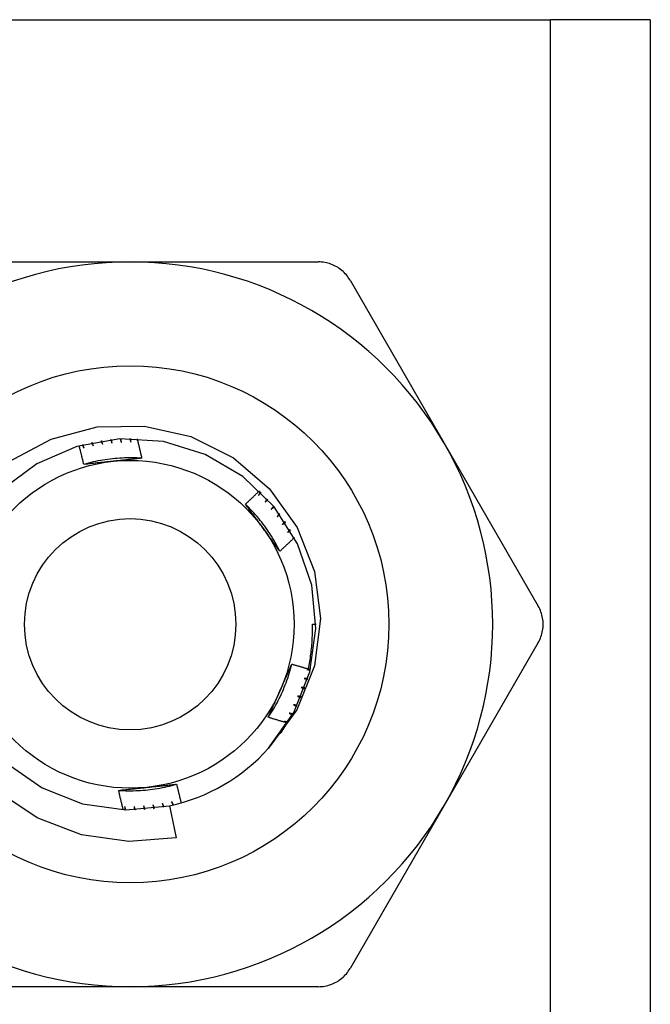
# Model space of a CAD drawing. Header units: inches. Extents: x 2.8 to 76.4, y 4.6 to 40.7.
# Tile 32 of 69: x 5.143 to 5.484, y 29.061 to 29.593. Entities that reach past the tile are written whole.
import ezdxf

# ---------------------------------------------------------------- set-up
doc = ezdxf.new("R2010")
doc.units = ezdxf.units.IN
doc.header["$MEASUREMENT"] = 0
doc.layers.add('Visible Edges(ANSI)', color=7, linetype='Continuous', lineweight=25)
doc.layers.add('Visible Tangent Edges(ANSI)', color=7, linetype='Continuous', lineweight=25)

msp = doc.modelspace()

# ---------------------------------------------------------------- linework, layer by layer
at = {"layer": 'Visible Edges(ANSI)'}
for p, q in [((4.97596, 29.5928), (5.43026, 29.5928)), ((5.48411, 29.5928), (5.43026, 29.5928)), ((5.48411, 29.5928), (5.48411, 16.14398)), ((5.10139, 29.46189), (5.20311, 29.46189)), ((5.20311, 29.46189), (5.30483, 29.46189)), ((5.32187, 29.45205), (5.37273, 29.36396)), ((5.37273, 29.36396), (5.42359, 29.27587)), ((5.30153, 29.26603), (5.3035, 29.26603)), ((5.42359, 29.25618), (5.37273, 29.16809)), ((5.22429, 29.16789), (5.22803, 29.15057)), ((5.37273, 29.16809), (5.32187, 29.08)), ((5.20311, 29.07016), (5.10139, 29.07016)), ((5.30483, 29.07016), (5.20311, 29.07016))]:
    msp.add_line(p, q, dxfattribs=at)
at = {"layer": 'Visible Edges(ANSI)', "flags": 128}
for points in [[(5.32187, 29.45205), (5.32143, 29.45278), (5.32095, 29.45349), (5.32044, 29.45419), (5.3199, 29.45486), (5.31933, 29.45551), (5.31873, 29.45613), (5.3181, 29.45673), (5.31745, 29.4573), (5.31678, 29.45784), (5.31609, 29.45834), (5.31539, 29.45882), (5.31467, 29.45925), (5.31393, 29.45966), (5.31317, 29.46003), (5.31238, 29.46038), (5.31158, 29.46069), (5.31076, 29.46097), (5.30993, 29.46121), (5.30909, 29.46142), (5.30825, 29.46159), (5.30739, 29.46172), (5.30654, 29.46182), (5.30568, 29.46187), (5.30483, 29.46189)], [(5.13774, 29.354), (5.16038, 29.36615), (5.18524, 29.37266), (5.21089, 29.37312), (5.23595, 29.36746), (5.25891, 29.35598), (5.27842, 29.33933), (5.29333, 29.31842), (5.30266, 29.29454), (5.30584, 29.26909), (5.3026, 29.24363), (5.29311, 29.21977), (5.27792, 29.19908)], [(5.27792, 29.19908), (5.29148, 29.2184), (5.30016, 29.24035), (5.30347, 29.26371), (5.30124, 29.28721), (5.29358, 29.30953), (5.28093, 29.32945), (5.26397, 29.34586), (5.24365, 29.35787), (5.22109, 29.36479), (5.19754, 29.36626), (5.17429, 29.36219), (5.15264, 29.35281), (5.13377, 29.33863)], [(5.18315, 29.36241), (5.18313, 29.36249), (5.18312, 29.36257), (5.1831, 29.36265), (5.18308, 29.36273), (5.18306, 29.36281), (5.18304, 29.36289), (5.18302, 29.36297), (5.183, 29.36305), (5.18298, 29.36313), (5.18296, 29.36321), (5.18294, 29.36329), (5.18293, 29.36337), (5.18291, 29.36345), (5.18289, 29.36353), (5.18287, 29.3636), (5.18285, 29.36368), (5.18283, 29.36376), (5.18281, 29.36384), (5.18279, 29.36392), (5.18278, 29.364), (5.18276, 29.36408), (5.18274, 29.36416), (5.18272, 29.36424), (5.1827, 29.36432)], [(5.18732, 29.36517), (5.18735, 29.36509), (5.18739, 29.36501), (5.18742, 29.36494), (5.18746, 29.36486), (5.1875, 29.36478), (5.18753, 29.36471), (5.18757, 29.36463), (5.18761, 29.36455), (5.18764, 29.36447), (5.18768, 29.3644), (5.18771, 29.36432), (5.18775, 29.36424), (5.18779, 29.36417), (5.18782, 29.36409), (5.18786, 29.36401), (5.1879, 29.36393), (5.18793, 29.36386), (5.18797, 29.36378), (5.188, 29.3637), (5.18804, 29.36362), (5.18808, 29.36355), (5.18811, 29.36347), (5.18815, 29.36339), (5.18818, 29.36331)], [(5.18818, 29.36331), (5.18817, 29.36339), (5.18815, 29.36348), (5.18814, 29.36356), (5.18812, 29.36364), (5.18811, 29.36372), (5.18809, 29.3638), (5.18808, 29.36388), (5.18806, 29.36396), (5.18805, 29.36404), (5.18803, 29.36412), (5.18802, 29.3642), (5.18801, 29.36428), (5.18799, 29.36436), (5.18798, 29.36444), (5.18796, 29.36452), (5.18795, 29.3646), (5.18793, 29.36469), (5.18792, 29.36477), (5.1879, 29.36485), (5.18789, 29.36493), (5.18787, 29.36501), (5.18786, 29.36509), (5.18784, 29.36517), (5.18783, 29.36525)], [(5.19248, 29.36586), (5.19252, 29.36578), (5.19255, 29.3657), (5.19258, 29.36562), (5.19261, 29.36554), (5.19264, 29.36546), (5.19268, 29.36538), (5.19271, 29.3653), (5.19274, 29.36522), (5.19277, 29.36514), (5.19281, 29.36507), (5.19284, 29.36499), (5.19287, 29.36491), (5.1929, 29.36483), (5.19293, 29.36475), (5.19297, 29.36467), (5.193, 29.36459), (5.19303, 29.36451), (5.19306, 29.36443), (5.19309, 29.36435), (5.19313, 29.36427), (5.19316, 29.3642), (5.19319, 29.36412), (5.19322, 29.36404), (5.19325, 29.36396)], [(5.19325, 29.36396), (5.19324, 29.36404), (5.19323, 29.36412), (5.19322, 29.3642), (5.19321, 29.36428), (5.1932, 29.36436), (5.19319, 29.36445), (5.19318, 29.36453), (5.19317, 29.36461), (5.19316, 29.36469), (5.19315, 29.36477), (5.19314, 29.36485), (5.19313, 29.36493), (5.19312, 29.36501), (5.1931, 29.3651), (5.19309, 29.36518), (5.19308, 29.36526), (5.19307, 29.36534), (5.19306, 29.36542), (5.19305, 29.3655), (5.19304, 29.36558), (5.19303, 29.36566), (5.19302, 29.36575), (5.19301, 29.36583), (5.193, 29.36591)], [(5.19768, 29.36627), (5.19771, 29.36619), (5.19774, 29.36611), (5.19776, 29.36603), (5.19779, 29.36595), (5.19782, 29.36587), (5.19785, 29.36579), (5.19788, 29.36571), (5.1979, 29.36563), (5.19793, 29.36555), (5.19796, 29.36547), (5.19799, 29.36539), (5.19802, 29.36531), (5.19804, 29.36522), (5.19807, 29.36514), (5.1981, 29.36506), (5.19813, 29.36498), (5.19815, 29.3649), (5.19818, 29.36482), (5.19821, 29.36474), (5.19824, 29.36466), (5.19827, 29.36458), (5.19829, 29.3645), (5.19832, 29.36442), (5.19835, 29.36434)], [(5.19835, 29.36434), (5.19834, 29.36442), (5.19834, 29.3645), (5.19833, 29.36458), (5.19832, 29.36466), (5.19832, 29.36475), (5.19831, 29.36483), (5.1983, 29.36491), (5.1983, 29.36499), (5.19829, 29.36507), (5.19829, 29.36515), (5.19828, 29.36524), (5.19827, 29.36532), (5.19827, 29.3654), (5.19826, 29.36548), (5.19825, 29.36556), (5.19825, 29.36564), (5.19824, 29.36573), (5.19824, 29.36581), (5.19823, 29.36589), (5.19822, 29.36597), (5.19822, 29.36605), (5.19821, 29.36614), (5.1982, 29.36622), (5.1982, 29.3663)], [(5.20289, 29.36642), (5.20291, 29.36634), (5.20294, 29.36625), (5.20296, 29.36617), (5.20298, 29.36609), (5.20301, 29.36601), (5.20303, 29.36593), (5.20306, 29.36585), (5.20308, 29.36576), (5.2031, 29.36568), (5.20313, 29.3656), (5.20315, 29.36552), (5.20318, 29.36544), (5.2032, 29.36535), (5.20322, 29.36527), (5.20325, 29.36519), (5.20327, 29.36511), (5.20329, 29.36503), (5.20332, 29.36494), (5.20334, 29.36486), (5.20336, 29.36478), (5.20339, 29.3647), (5.20341, 29.36462), (5.20344, 29.36453), (5.20346, 29.36445)], [(5.20346, 29.36445), (5.20346, 29.36453), (5.20345, 29.36462), (5.20345, 29.3647), (5.20345, 29.36478), (5.20345, 29.36486), (5.20345, 29.36494), (5.20344, 29.36503), (5.20344, 29.36511), (5.20344, 29.36519), (5.20344, 29.36527), (5.20344, 29.36535), (5.20343, 29.36543), (5.20343, 29.36552), (5.20343, 29.3656), (5.20343, 29.36568), (5.20343, 29.36576), (5.20342, 29.36584), (5.20342, 29.36593), (5.20342, 29.36601), (5.20342, 29.36609), (5.20342, 29.36617), (5.20341, 29.36625), (5.20341, 29.36634), (5.20341, 29.36642)], [(5.20683, 29.36635), (5.20694, 29.36591), (5.20705, 29.36547), (5.20716, 29.36503), (5.20727, 29.36459), (5.20738, 29.36415), (5.20748, 29.36371), (5.20759, 29.36327), (5.2077, 29.36284), (5.20781, 29.3624), (5.20791, 29.36196), (5.20802, 29.36151), (5.20812, 29.36107), (5.20823, 29.36063), (5.20833, 29.36019), (5.20843, 29.35975), (5.20854, 29.35931), (5.20864, 29.35887), (5.20874, 29.35843), (5.20884, 29.35799), (5.20894, 29.35755), (5.20904, 29.35711), (5.20914, 29.35666), (5.20924, 29.35622), (5.20934, 29.35578)], [(5.17803, 29.35243), (5.17793, 29.35285), (5.17783, 29.35328), (5.17773, 29.3537), (5.17763, 29.35412), (5.17754, 29.35455), (5.17744, 29.35497), (5.17734, 29.35539), (5.17724, 29.35582), (5.17713, 29.35624), (5.17703, 29.35666), (5.17693, 29.35709), (5.17683, 29.35751), (5.17673, 29.35793), (5.17662, 29.35835), (5.17652, 29.35877), (5.17641, 29.3592), (5.17631, 29.35962), (5.1762, 29.36004), (5.1761, 29.36046), (5.17599, 29.36088), (5.17588, 29.3613), (5.17578, 29.36172), (5.17567, 29.36215), (5.17556, 29.36257)], [(5.17712, 29.363), (5.17717, 29.36292), (5.17721, 29.36285), (5.17726, 29.36278), (5.1773, 29.36271), (5.17734, 29.36263), (5.17739, 29.36256), (5.17743, 29.36249), (5.17748, 29.36241), (5.17752, 29.36234), (5.17756, 29.36227), (5.17761, 29.36219), (5.17765, 29.36212), (5.1777, 29.36205), (5.17774, 29.36197), (5.17778, 29.3619), (5.17783, 29.36183), (5.17787, 29.36176), (5.17792, 29.36168), (5.17796, 29.36161), (5.178, 29.36154), (5.17805, 29.36146), (5.17809, 29.36139), (5.17813, 29.36132), (5.17818, 29.36124)], [(5.17818, 29.36124), (5.17815, 29.36132), (5.17813, 29.3614), (5.17811, 29.36148), (5.17809, 29.36156), (5.17806, 29.36164), (5.17804, 29.36171), (5.17802, 29.36179), (5.17799, 29.36187), (5.17797, 29.36195), (5.17795, 29.36203), (5.17792, 29.36211), (5.1779, 29.36219), (5.17788, 29.36227), (5.17785, 29.36234), (5.17783, 29.36242), (5.17781, 29.3625), (5.17779, 29.36258), (5.17776, 29.36266), (5.17774, 29.36274), (5.17772, 29.36282), (5.17769, 29.3629), (5.17767, 29.36297), (5.17765, 29.36305), (5.17763, 29.36313)], [(5.18219, 29.36422), (5.18223, 29.36414), (5.18227, 29.36407), (5.18231, 29.36399), (5.18235, 29.36392), (5.18239, 29.36384), (5.18243, 29.36376), (5.18247, 29.36369), (5.18251, 29.36361), (5.18255, 29.36354), (5.18259, 29.36346), (5.18263, 29.36339), (5.18267, 29.36331), (5.18271, 29.36324), (5.18275, 29.36316), (5.18279, 29.36309), (5.18283, 29.36301), (5.18287, 29.36294), (5.18291, 29.36286), (5.18295, 29.36279), (5.18299, 29.36271), (5.18303, 29.36263), (5.18307, 29.36256), (5.18311, 29.36248), (5.18315, 29.36241)], [(5.20934, 29.35577), (5.20803, 29.35585), (5.20671, 29.35592), (5.20539, 29.35596), (5.20407, 29.35598), (5.20275, 29.35598), (5.20143, 29.35597), (5.20011, 29.35593), (5.1988, 29.35588), (5.19748, 29.35581), (5.19616, 29.35571), (5.19485, 29.3556), (5.19354, 29.35547), (5.19222, 29.35532), (5.19092, 29.35516), (5.18961, 29.35497), (5.18831, 29.35476), (5.18701, 29.35454), (5.18571, 29.35429), (5.18442, 29.35403), (5.18313, 29.35375), (5.18185, 29.35345), (5.18057, 29.35313), (5.17929, 29.35279), (5.17803, 29.35243)], [(5.19385, 29.35412), (5.19318, 29.35405), (5.19252, 29.35398), (5.19185, 29.35391), (5.19119, 29.35384), (5.19053, 29.35377), (5.18987, 29.3537), (5.18921, 29.35363), (5.18854, 29.35356), (5.18788, 29.35349), (5.18722, 29.35342), (5.18657, 29.35335), (5.18591, 29.35328), (5.18525, 29.35321), (5.18459, 29.35314), (5.18393, 29.35307), (5.18327, 29.353), (5.18262, 29.35293), (5.18196, 29.35286), (5.1813, 29.35279), (5.18065, 29.35272), (5.17999, 29.35265), (5.17934, 29.35257), (5.17868, 29.3525), (5.17803, 29.35243)], [(5.20934, 29.35578), (5.2087, 29.35571), (5.20806, 29.35564), (5.20742, 29.35557), (5.20678, 29.3555), (5.20613, 29.35543), (5.20549, 29.35536), (5.20485, 29.35529), (5.2042, 29.35522), (5.20356, 29.35515), (5.20292, 29.35508), (5.20227, 29.35501), (5.20163, 29.35494), (5.20098, 29.35488), (5.20034, 29.35481), (5.19969, 29.35474), (5.19904, 29.35467), (5.1984, 29.3546), (5.19775, 29.35453), (5.1971, 29.35446), (5.19645, 29.3544), (5.1958, 29.35433), (5.19515, 29.35426), (5.1945, 29.35419), (5.19385, 29.35412)], [(5.2654, 29.33095), (5.26571, 29.33124), (5.26603, 29.33154), (5.26635, 29.33184), (5.26667, 29.33213), (5.26698, 29.33243), (5.2673, 29.33273), (5.26762, 29.33303), (5.26793, 29.33333), (5.26825, 29.33362), (5.26856, 29.33392), (5.26888, 29.33422), (5.26919, 29.33452), (5.26951, 29.33482), (5.26982, 29.33512), (5.27014, 29.33543), (5.27045, 29.33573), (5.27076, 29.33603), (5.27107, 29.33633), (5.27139, 29.33663), (5.2717, 29.33694), (5.27201, 29.33724), (5.27232, 29.33754), (5.27263, 29.33785), (5.27294, 29.33815)], [(5.27348, 29.33763), (5.27344, 29.33755), (5.2734, 29.33748), (5.27336, 29.3374), (5.27332, 29.33733), (5.27328, 29.33725), (5.27324, 29.33718), (5.27319, 29.3371), (5.27315, 29.33703), (5.27311, 29.33695), (5.27307, 29.33688), (5.27303, 29.3368), (5.27299, 29.33673), (5.27295, 29.33665), (5.27291, 29.33658), (5.27287, 29.3365), (5.27283, 29.33643), (5.27279, 29.33635), (5.27275, 29.33628), (5.27271, 29.3362), (5.27267, 29.33613), (5.27262, 29.33605), (5.27258, 29.33598), (5.27254, 29.3359), (5.2725, 29.33583)], [(5.2725, 29.33583), (5.27256, 29.33589), (5.27261, 29.33595), (5.27267, 29.33601), (5.27273, 29.33607), (5.27278, 29.33613), (5.27284, 29.33619), (5.27289, 29.33625), (5.27295, 29.3363), (5.27301, 29.33636), (5.27306, 29.33642), (5.27312, 29.33648), (5.27317, 29.33654), (5.27323, 29.3366), (5.27329, 29.33666), (5.27334, 29.33672), (5.2734, 29.33678), (5.27346, 29.33684), (5.27351, 29.3369), (5.27357, 29.33696), (5.27362, 29.33702), (5.27368, 29.33708), (5.27374, 29.33714), (5.27379, 29.3372), (5.27385, 29.33726)], [(5.2771, 29.33388), (5.27706, 29.3338), (5.27701, 29.33373), (5.27697, 29.33366), (5.27692, 29.33359), (5.27688, 29.33351), (5.27683, 29.33344), (5.27679, 29.33337), (5.27674, 29.33329), (5.2767, 29.33322), (5.27666, 29.33315), (5.27661, 29.33308), (5.27657, 29.333), (5.27652, 29.33293), (5.27648, 29.33286), (5.27643, 29.33278), (5.27639, 29.33271), (5.27634, 29.33264), (5.2763, 29.33257), (5.27625, 29.33249), (5.27621, 29.33242), (5.27617, 29.33235), (5.27612, 29.33228), (5.27608, 29.3322), (5.27603, 29.33213)], [(5.27603, 29.33213), (5.27609, 29.33219), (5.27615, 29.33224), (5.27621, 29.3323), (5.27627, 29.33236), (5.27633, 29.33241), (5.27639, 29.33247), (5.27644, 29.33253), (5.2765, 29.33259), (5.27656, 29.33264), (5.27662, 29.3327), (5.27668, 29.33276), (5.27674, 29.33281), (5.2768, 29.33287), (5.27686, 29.33293), (5.27692, 29.33298), (5.27698, 29.33304), (5.27704, 29.3331), (5.2771, 29.33315), (5.27715, 29.33321), (5.27721, 29.33327), (5.27727, 29.33332), (5.27733, 29.33338), (5.27739, 29.33344), (5.27745, 29.33349)], [(5.28395, 29.3055), (5.28336, 29.30668), (5.28275, 29.30785), (5.28213, 29.30901), (5.28149, 29.31017), (5.28084, 29.31131), (5.28016, 29.31245), (5.27947, 29.31357), (5.27877, 29.31469), (5.27805, 29.31579), (5.27731, 29.31688), (5.27655, 29.31797), (5.27579, 29.31904), (5.275, 29.3201), (5.2742, 29.32115), (5.27339, 29.32218), (5.27256, 29.32321), (5.27171, 29.32422), (5.27085, 29.32522), (5.26998, 29.32621), (5.26909, 29.32718), (5.26819, 29.32815), (5.26727, 29.32909), (5.26634, 29.33003), (5.26539, 29.33095)], [(5.27477, 29.31809), (5.27438, 29.31863), (5.27399, 29.31917), (5.27359, 29.31971), (5.2732, 29.32025), (5.27281, 29.32079), (5.27242, 29.32133), (5.27203, 29.32187), (5.27164, 29.32241), (5.27125, 29.32294), (5.27086, 29.32348), (5.27047, 29.32402), (5.27007, 29.32455), (5.26968, 29.32509), (5.26929, 29.32562), (5.2689, 29.32616), (5.26851, 29.32669), (5.26812, 29.32722), (5.26774, 29.32776), (5.26735, 29.32829), (5.26696, 29.32882), (5.26657, 29.32935), (5.26618, 29.32989), (5.26579, 29.33042), (5.2654, 29.33095)], [(5.28052, 29.32995), (5.28047, 29.32987), (5.28043, 29.3298), (5.28038, 29.32973), (5.28033, 29.32966), (5.28028, 29.32959), (5.28023, 29.32952), (5.28019, 29.32945), (5.28014, 29.32938), (5.28009, 29.32931), (5.28004, 29.32924), (5.27999, 29.32917), (5.27994, 29.3291), (5.2799, 29.32903), (5.27985, 29.32896), (5.2798, 29.32889), (5.27975, 29.32882), (5.2797, 29.32875), (5.27965, 29.32868), (5.27961, 29.32861), (5.27956, 29.32854), (5.27951, 29.32847), (5.27946, 29.3284), (5.27941, 29.32833), (5.27936, 29.32826)], [(5.27936, 29.32826), (5.27943, 29.32831), (5.27949, 29.32836), (5.27955, 29.32842), (5.27961, 29.32847), (5.27967, 29.32852), (5.27974, 29.32858), (5.2798, 29.32863), (5.27986, 29.32869), (5.27992, 29.32874), (5.27998, 29.32879), (5.28005, 29.32885), (5.28011, 29.3289), (5.28017, 29.32895), (5.28023, 29.32901), (5.28029, 29.32906), (5.28036, 29.32911), (5.28042, 29.32917), (5.28048, 29.32922), (5.28054, 29.32928), (5.2806, 29.32933), (5.28067, 29.32938), (5.28073, 29.32944), (5.28079, 29.32949), (5.28085, 29.32954)], [(5.28374, 29.32584), (5.28368, 29.32577), (5.28363, 29.3257), (5.28358, 29.32564), (5.28353, 29.32557), (5.28348, 29.3255), (5.28343, 29.32543), (5.28337, 29.32537), (5.28332, 29.3253), (5.28327, 29.32523), (5.28322, 29.32516), (5.28317, 29.32509), (5.28311, 29.32503), (5.28306, 29.32496), (5.28301, 29.32489), (5.28296, 29.32482), (5.28291, 29.32476), (5.28286, 29.32469), (5.2828, 29.32462), (5.28275, 29.32455), (5.2827, 29.32448), (5.28265, 29.32442), (5.2826, 29.32435), (5.28254, 29.32428), (5.28249, 29.32421)], [(5.28249, 29.32421), (5.28256, 29.32426), (5.28262, 29.32432), (5.28269, 29.32437), (5.28275, 29.32442), (5.28281, 29.32447), (5.28288, 29.32452), (5.28294, 29.32457), (5.28301, 29.32462), (5.28307, 29.32467), (5.28314, 29.32472), (5.2832, 29.32477), (5.28327, 29.32482), (5.28333, 29.32487), (5.2834, 29.32492), (5.28346, 29.32497), (5.28353, 29.32502), (5.28359, 29.32507), (5.28366, 29.32512), (5.28372, 29.32517), (5.28379, 29.32522), (5.28385, 29.32527), (5.28392, 29.32532), (5.28398, 29.32537), (5.28404, 29.32542)], [(5.28396, 29.3055), (5.28357, 29.30602), (5.28319, 29.30654), (5.28281, 29.30706), (5.28243, 29.30758), (5.28205, 29.30811), (5.28166, 29.30863), (5.28128, 29.30915), (5.2809, 29.30967), (5.28052, 29.31019), (5.28014, 29.31072), (5.27975, 29.31124), (5.27937, 29.31177), (5.27899, 29.31229), (5.27861, 29.31282), (5.27823, 29.31334), (5.27784, 29.31387), (5.27746, 29.31439), (5.27708, 29.31492), (5.27669, 29.31545), (5.27631, 29.31598), (5.27593, 29.3165), (5.27554, 29.31703), (5.27516, 29.31756), (5.27477, 29.31809)], [(5.28673, 29.32158), (5.28668, 29.32151), (5.28662, 29.32144), (5.28657, 29.32138), (5.28651, 29.32131), (5.28646, 29.32125), (5.2864, 29.32118), (5.28635, 29.32112), (5.28629, 29.32105), (5.28623, 29.32099), (5.28618, 29.32092), (5.28612, 29.32086), (5.28607, 29.32079), (5.28601, 29.32073), (5.28596, 29.32066), (5.2859, 29.3206), (5.28585, 29.32053), (5.28579, 29.32047), (5.28574, 29.3204), (5.28568, 29.32034), (5.28563, 29.32027), (5.28557, 29.32021), (5.28552, 29.32015), (5.28546, 29.32008), (5.2854, 29.32002)], [(5.2854, 29.32002), (5.28547, 29.32006), (5.28554, 29.32011), (5.28561, 29.32016), (5.28567, 29.3202), (5.28574, 29.32025), (5.28581, 29.3203), (5.28587, 29.32034), (5.28594, 29.32039), (5.28601, 29.32044), (5.28608, 29.32049), (5.28614, 29.32053), (5.28621, 29.32058), (5.28628, 29.32063), (5.28635, 29.32067), (5.28641, 29.32072), (5.28648, 29.32077), (5.28655, 29.32081), (5.28661, 29.32086), (5.28668, 29.32091), (5.28675, 29.32095), (5.28682, 29.321), (5.28688, 29.32105), (5.28695, 29.32109), (5.28702, 29.32114)], [(5.2895, 29.31716), (5.28944, 29.3171), (5.28939, 29.31704), (5.28933, 29.31697), (5.28927, 29.31691), (5.28921, 29.31685), (5.28915, 29.31679), (5.28909, 29.31672), (5.28903, 29.31666), (5.28898, 29.3166), (5.28892, 29.31654), (5.28886, 29.31648), (5.2888, 29.31641), (5.28874, 29.31635), (5.28868, 29.31629), (5.28862, 29.31623), (5.28857, 29.31617), (5.28851, 29.3161), (5.28845, 29.31604), (5.28839, 29.31598), (5.28833, 29.31592), (5.28827, 29.31586), (5.28821, 29.31579), (5.28815, 29.31573), (5.2881, 29.31567)], [(5.2881, 29.31567), (5.28817, 29.31571), (5.28824, 29.31576), (5.2883, 29.3158), (5.28837, 29.31584), (5.28844, 29.31589), (5.28851, 29.31593), (5.28858, 29.31598), (5.28865, 29.31602), (5.28872, 29.31606), (5.28879, 29.31611), (5.28886, 29.31615), (5.28893, 29.31619), (5.289, 29.31624), (5.28907, 29.31628), (5.28914, 29.31632), (5.28921, 29.31637), (5.28928, 29.31641), (5.28935, 29.31645), (5.28942, 29.3165), (5.28949, 29.31654), (5.28956, 29.31658), (5.28963, 29.31662), (5.2897, 29.31667), (5.28977, 29.31671)], [(5.29185, 29.31296), (5.29153, 29.31265), (5.2912, 29.31233), (5.29088, 29.31202), (5.29055, 29.31171), (5.29022, 29.31139), (5.2899, 29.31108), (5.28957, 29.31077), (5.28924, 29.31045), (5.28892, 29.31014), (5.28859, 29.30983), (5.28826, 29.30952), (5.28793, 29.30921), (5.2876, 29.3089), (5.28727, 29.30858), (5.28694, 29.30827), (5.28661, 29.30797), (5.28628, 29.30766), (5.28595, 29.30735), (5.28562, 29.30704), (5.28529, 29.30673), (5.28495, 29.30642), (5.28462, 29.30612), (5.28429, 29.30581), (5.28396, 29.3055)], [(5.42359, 29.25618), (5.424, 29.25693), (5.42438, 29.2577), (5.42473, 29.25849), (5.42504, 29.2593), (5.42532, 29.26012), (5.42556, 29.26095), (5.42576, 29.26179), (5.42593, 29.26263), (5.42606, 29.26348), (5.42615, 29.26433), (5.42621, 29.26518), (5.42623, 29.26603), (5.42621, 29.26687), (5.42615, 29.26772), (5.42606, 29.26857), (5.42593, 29.26942), (5.42576, 29.27026), (5.42556, 29.2711), (5.42532, 29.27193), (5.42504, 29.27275), (5.42473, 29.27356), (5.42438, 29.27435), (5.424, 29.27512), (5.42359, 29.27587)], [(5.29933, 29.24193), (5.29954, 29.24292), (5.29974, 29.24391), (5.29993, 29.24491), (5.30011, 29.2459), (5.30028, 29.2469), (5.30044, 29.2479), (5.30059, 29.2489), (5.30072, 29.2499), (5.30085, 29.2509), (5.30097, 29.2519), (5.30108, 29.25291), (5.30117, 29.25391), (5.30126, 29.25492), (5.30134, 29.25593), (5.3014, 29.25693), (5.30146, 29.25794), (5.3015, 29.25895), (5.30154, 29.25996), (5.30157, 29.26097), (5.30158, 29.26198), (5.30158, 29.26299), (5.30158, 29.264), (5.30156, 29.26501), (5.30153, 29.26603)], [(5.27771, 29.21575), (5.27844, 29.21685), (5.27915, 29.21796), (5.27985, 29.21908), (5.28053, 29.22021), (5.28119, 29.22135), (5.28184, 29.2225), (5.28247, 29.22366), (5.28308, 29.22483), (5.28367, 29.22601), (5.28425, 29.22719), (5.28481, 29.22839), (5.28536, 29.22959), (5.28588, 29.2308), (5.28639, 29.23202), (5.28688, 29.23324), (5.28735, 29.23447), (5.28781, 29.23571), (5.28825, 29.23696), (5.28866, 29.23821), (5.28906, 29.23946), (5.28944, 29.24073), (5.28981, 29.24199), (5.29015, 29.24327), (5.29048, 29.24454)], [(5.28403, 29.23), (5.2843, 29.23061), (5.28457, 29.23122), (5.28485, 29.23183), (5.28512, 29.23243), (5.28539, 29.23304), (5.28566, 29.23365), (5.28593, 29.23426), (5.2862, 29.23487), (5.28647, 29.23547), (5.28674, 29.23608), (5.28701, 29.23669), (5.28728, 29.23729), (5.28754, 29.2379), (5.28781, 29.2385), (5.28808, 29.23911), (5.28835, 29.23971), (5.28861, 29.24032), (5.28888, 29.24092), (5.28915, 29.24153), (5.28941, 29.24213), (5.28968, 29.24273), (5.28995, 29.24334), (5.29021, 29.24394), (5.29048, 29.24454)], [(5.29048, 29.24454), (5.29084, 29.24443), (5.29121, 29.24432), (5.29158, 29.2442), (5.29195, 29.24409), (5.29232, 29.24398), (5.29268, 29.24387), (5.29305, 29.24376), (5.29342, 29.24365), (5.29379, 29.24354), (5.29416, 29.24343), (5.29453, 29.24332), (5.2949, 29.24321), (5.29527, 29.2431), (5.29563, 29.24299), (5.296, 29.24289), (5.29637, 29.24278), (5.29674, 29.24267), (5.29711, 29.24256), (5.29748, 29.24246), (5.29785, 29.24235), (5.29822, 29.24225), (5.29859, 29.24214), (5.29896, 29.24204), (5.29933, 29.24193)], [(5.29937, 29.24213), (5.29942, 29.24212), (5.29947, 29.2421), (5.29952, 29.24209), (5.29957, 29.24208), (5.29962, 29.24206), (5.29966, 29.24205), (5.29971, 29.24204), (5.29976, 29.24202), (5.29981, 29.24201), (5.29986, 29.24199), (5.29991, 29.24198), (5.29996, 29.24197), (5.3, 29.24195), (5.30005, 29.24194), (5.3001, 29.24193), (5.30015, 29.24191), (5.3002, 29.2419), (5.30025, 29.24189), (5.30029, 29.24187), (5.30034, 29.24186), (5.30039, 29.24185), (5.30044, 29.24183), (5.30049, 29.24182), (5.30054, 29.24181)], [(5.29707, 29.23674), (5.29715, 29.23671), (5.29723, 29.23669), (5.29731, 29.23667), (5.29739, 29.23665), (5.29747, 29.23663), (5.29755, 29.2366), (5.29763, 29.23658), (5.29771, 29.23656), (5.29779, 29.23654), (5.29786, 29.23651), (5.29794, 29.23649), (5.29802, 29.23647), (5.2981, 29.23645), (5.29818, 29.23643), (5.29826, 29.2364), (5.29834, 29.23638), (5.29842, 29.23636), (5.2985, 29.23634), (5.29857, 29.23631), (5.29865, 29.23629), (5.29873, 29.23627), (5.29881, 29.23625), (5.29889, 29.23623), (5.29897, 29.2362)], [(5.29912, 29.2367), (5.29904, 29.2367), (5.29895, 29.2367), (5.29887, 29.2367), (5.29878, 29.23671), (5.2987, 29.23671), (5.29861, 29.23671), (5.29853, 29.23671), (5.29844, 29.23671), (5.29835, 29.23671), (5.29827, 29.23671), (5.29818, 29.23672), (5.2981, 29.23672), (5.29801, 29.23672), (5.29793, 29.23672), (5.29784, 29.23672), (5.29776, 29.23672), (5.29767, 29.23672), (5.29759, 29.23673), (5.2975, 29.23673), (5.29742, 29.23673), (5.29733, 29.23673), (5.29725, 29.23673), (5.29716, 29.23673), (5.29707, 29.23674)], [(5.30051, 29.24172), (5.30043, 29.24172), (5.30034, 29.24172), (5.30026, 29.24171), (5.30017, 29.24171), (5.30009, 29.24171), (5.3, 29.2417), (5.29992, 29.2417), (5.29983, 29.2417), (5.29975, 29.2417), (5.29966, 29.24169), (5.29958, 29.24169), (5.29949, 29.24169), (5.29941, 29.24168), (5.29932, 29.24168), (5.29924, 29.24168), (5.29915, 29.24167), (5.29907, 29.24167), (5.29898, 29.24167), (5.29889, 29.24167), (5.29881, 29.24166), (5.29872, 29.24166), (5.29864, 29.24166), (5.29855, 29.24165), (5.29847, 29.24165)], [(5.29847, 29.24165), (5.29855, 29.24163), (5.29863, 29.24162), (5.29871, 29.2416), (5.29879, 29.24158), (5.29887, 29.24156), (5.29895, 29.24154), (5.29903, 29.24153), (5.29911, 29.24151), (5.29919, 29.24149), (5.29927, 29.24147), (5.29935, 29.24145), (5.29943, 29.24144), (5.29951, 29.24142), (5.29959, 29.2414), (5.29967, 29.24138), (5.29975, 29.24136), (5.29983, 29.24135), (5.29991, 29.24133), (5.29999, 29.24131), (5.30007, 29.24129), (5.30015, 29.24127), (5.30023, 29.24126), (5.30031, 29.24124), (5.30039, 29.24122)], [(5.29543, 29.2319), (5.29551, 29.23187), (5.29558, 29.23185), (5.29566, 29.23182), (5.29574, 29.23179), (5.29582, 29.23177), (5.29589, 29.23174), (5.29597, 29.23171), (5.29605, 29.23169), (5.29613, 29.23166), (5.2962, 29.23164), (5.29628, 29.23161), (5.29636, 29.23158), (5.29644, 29.23156), (5.29652, 29.23153), (5.29659, 29.2315), (5.29667, 29.23148), (5.29675, 29.23145), (5.29683, 29.23143), (5.2969, 29.2314), (5.29698, 29.23137), (5.29706, 29.23135), (5.29714, 29.23132), (5.29721, 29.23129), (5.29729, 29.23127)], [(5.29747, 29.23176), (5.29739, 29.23176), (5.2973, 29.23177), (5.29722, 29.23177), (5.29713, 29.23178), (5.29705, 29.23179), (5.29696, 29.23179), (5.29687, 29.2318), (5.29679, 29.2318), (5.2967, 29.23181), (5.29662, 29.23181), (5.29653, 29.23182), (5.29645, 29.23183), (5.29636, 29.23183), (5.29628, 29.23184), (5.29619, 29.23184), (5.29611, 29.23185), (5.29602, 29.23186), (5.29594, 29.23186), (5.29585, 29.23187), (5.29577, 29.23187), (5.29568, 29.23188), (5.2956, 29.23189), (5.29551, 29.23189), (5.29543, 29.2319)], [(5.27772, 29.21575), (5.27798, 29.21634), (5.27824, 29.21693), (5.2785, 29.21752), (5.27876, 29.21811), (5.27902, 29.2187), (5.27928, 29.21929), (5.27954, 29.21989), (5.2798, 29.22048), (5.28006, 29.22107), (5.28033, 29.22166), (5.28059, 29.22225), (5.28085, 29.22285), (5.28112, 29.22344), (5.28138, 29.22403), (5.28164, 29.22463), (5.28191, 29.22522), (5.28217, 29.22582), (5.28244, 29.22641), (5.2827, 29.22701), (5.28297, 29.2276), (5.28323, 29.2282), (5.2835, 29.2288), (5.28376, 29.2294), (5.28403, 29.23)], [(5.29353, 29.22715), (5.29361, 29.22712), (5.29368, 29.22709), (5.29376, 29.22706), (5.29384, 29.22703), (5.29391, 29.227), (5.29399, 29.22697), (5.29407, 29.22694), (5.29414, 29.22691), (5.29422, 29.22688), (5.29429, 29.22685), (5.29437, 29.22682), (5.29445, 29.22679), (5.29452, 29.22676), (5.2946, 29.22673), (5.29468, 29.2267), (5.29475, 29.22667), (5.29483, 29.22664), (5.2949, 29.22661), (5.29498, 29.22658), (5.29506, 29.22655), (5.29513, 29.22652), (5.29521, 29.22649), (5.29528, 29.22646), (5.29536, 29.22643)], [(5.29557, 29.22691), (5.29548, 29.22692), (5.2954, 29.22693), (5.29531, 29.22694), (5.29523, 29.22695), (5.29514, 29.22696), (5.29506, 29.22697), (5.29497, 29.22698), (5.29489, 29.22699), (5.2948, 29.227), (5.29472, 29.22701), (5.29463, 29.22702), (5.29455, 29.22703), (5.29446, 29.22704), (5.29438, 29.22705), (5.29429, 29.22706), (5.29421, 29.22707), (5.29413, 29.22708), (5.29404, 29.22709), (5.29396, 29.2271), (5.29387, 29.22711), (5.29379, 29.22712), (5.2937, 29.22713), (5.29362, 29.22714), (5.29353, 29.22715)], [(5.29139, 29.22251), (5.29147, 29.22248), (5.29154, 29.22244), (5.29162, 29.22241), (5.29169, 29.22237), (5.29177, 29.22234), (5.29184, 29.22231), (5.29191, 29.22227), (5.29199, 29.22224), (5.29206, 29.2222), (5.29214, 29.22217), (5.29221, 29.22214), (5.29229, 29.2221), (5.29236, 29.22207), (5.29244, 29.22203), (5.29251, 29.222), (5.29259, 29.22197), (5.29266, 29.22193), (5.29273, 29.2219), (5.29281, 29.22186), (5.29288, 29.22183), (5.29296, 29.22179), (5.29303, 29.22176), (5.29311, 29.22173), (5.29318, 29.22169)], [(5.29341, 29.22216), (5.29333, 29.22217), (5.29324, 29.22219), (5.29316, 29.2222), (5.29307, 29.22222), (5.29299, 29.22223), (5.29291, 29.22225), (5.29282, 29.22226), (5.29274, 29.22227), (5.29265, 29.22229), (5.29257, 29.2223), (5.29249, 29.22232), (5.2924, 29.22233), (5.29232, 29.22235), (5.29223, 29.22236), (5.29215, 29.22238), (5.29206, 29.22239), (5.29198, 29.22241), (5.2919, 29.22242), (5.29181, 29.22244), (5.29173, 29.22245), (5.29164, 29.22247), (5.29156, 29.22248), (5.29148, 29.2225), (5.29139, 29.22251)], [(5.28792, 29.2127), (5.28749, 29.21282), (5.28707, 29.21294), (5.28664, 29.21306), (5.28622, 29.21319), (5.28579, 29.21331), (5.28536, 29.21343), (5.28494, 29.21356), (5.28451, 29.21368), (5.28409, 29.21381), (5.28366, 29.21393), (5.28324, 29.21406), (5.28281, 29.21419), (5.28239, 29.21431), (5.28196, 29.21444), (5.28154, 29.21457), (5.28111, 29.2147), (5.28069, 29.21483), (5.28026, 29.21496), (5.27984, 29.21509), (5.27941, 29.21522), (5.27899, 29.21535), (5.27857, 29.21548), (5.27814, 29.21561), (5.27772, 29.21575)], [(5.28902, 29.21799), (5.28909, 29.21795), (5.28916, 29.21791), (5.28923, 29.21787), (5.28931, 29.21784), (5.28938, 29.2178), (5.28945, 29.21776), (5.28952, 29.21772), (5.2896, 29.21768), (5.28967, 29.21765), (5.28974, 29.21761), (5.28981, 29.21757), (5.28989, 29.21753), (5.28996, 29.21749), (5.29003, 29.21746), (5.29011, 29.21742), (5.29018, 29.21738), (5.29025, 29.21734), (5.29032, 29.2173), (5.2904, 29.21727), (5.29047, 29.21723), (5.29054, 29.21719), (5.29061, 29.21715), (5.29069, 29.21711), (5.29076, 29.21708)], [(5.29101, 29.21753), (5.29093, 29.21755), (5.29084, 29.21757), (5.29076, 29.21759), (5.29068, 29.21761), (5.2906, 29.21763), (5.29051, 29.21764), (5.29043, 29.21766), (5.29035, 29.21768), (5.29026, 29.2177), (5.29018, 29.21772), (5.2901, 29.21774), (5.29001, 29.21776), (5.28993, 29.21778), (5.28985, 29.2178), (5.28976, 29.21781), (5.28968, 29.21783), (5.2896, 29.21785), (5.28951, 29.21787), (5.28943, 29.21789), (5.28935, 29.21791), (5.28926, 29.21793), (5.28918, 29.21795), (5.2891, 29.21797), (5.28902, 29.21799)], [(5.28436, 29.20707), (5.28452, 29.2073), (5.28467, 29.20753), (5.28483, 29.20776), (5.28498, 29.20799), (5.28514, 29.20822), (5.28529, 29.20845), (5.28544, 29.20868), (5.28559, 29.20892), (5.28574, 29.20915), (5.28589, 29.20938), (5.28604, 29.20962), (5.28619, 29.20985), (5.28634, 29.21009), (5.28648, 29.21032), (5.28663, 29.21056), (5.28678, 29.21079), (5.28692, 29.21103), (5.28707, 29.21127), (5.28721, 29.21151), (5.28735, 29.21174), (5.2875, 29.21198), (5.28764, 29.21222), (5.28778, 29.21246), (5.28792, 29.2127)], [(5.28641, 29.21359), (5.28647, 29.21356), (5.28653, 29.21352), (5.2866, 29.21348), (5.28666, 29.21344), (5.28672, 29.21341), (5.28679, 29.21337), (5.28685, 29.21333), (5.28691, 29.2133), (5.28697, 29.21326), (5.28704, 29.21322), (5.2871, 29.21318), (5.28716, 29.21315), (5.28723, 29.21311), (5.28729, 29.21307), (5.28735, 29.21303), (5.28742, 29.213), (5.28748, 29.21296), (5.28754, 29.21292), (5.28761, 29.21289), (5.28767, 29.21285), (5.28773, 29.21281), (5.28779, 29.21277), (5.28786, 29.21274), (5.28792, 29.2127)], [(5.28838, 29.21303), (5.28829, 29.21306), (5.28821, 29.21308), (5.28813, 29.2131), (5.28805, 29.21313), (5.28797, 29.21315), (5.28788, 29.21317), (5.2878, 29.2132), (5.28772, 29.21322), (5.28764, 29.21324), (5.28755, 29.21327), (5.28747, 29.21329), (5.28739, 29.21331), (5.28731, 29.21334), (5.28723, 29.21336), (5.28714, 29.21338), (5.28706, 29.21341), (5.28698, 29.21343), (5.2869, 29.21345), (5.28682, 29.21348), (5.28673, 29.2135), (5.28665, 29.21352), (5.28657, 29.21355), (5.28649, 29.21357), (5.28641, 29.21359)], [(5.13617, 29.19121), (5.15548, 29.17765), (5.17743, 29.16897), (5.20079, 29.16566), (5.22429, 29.16789)], [(5.19687, 29.17628), (5.19819, 29.1762), (5.19951, 29.17613), (5.20082, 29.17609), (5.20214, 29.17607), (5.20346, 29.17607), (5.20478, 29.17608), (5.2061, 29.17612), (5.20742, 29.17617), (5.20874, 29.17624), (5.21005, 29.17634), (5.21137, 29.17645), (5.21268, 29.17658), (5.21399, 29.17673), (5.2153, 29.17689), (5.2166, 29.17708), (5.21791, 29.17729), (5.21921, 29.17751), (5.2205, 29.17776), (5.22179, 29.17802), (5.22308, 29.1783), (5.22437, 29.1786), (5.22565, 29.17892), (5.22692, 29.17926), (5.22819, 29.17962)], [(5.21237, 29.17793), (5.21303, 29.178), (5.2137, 29.17807), (5.21436, 29.17814), (5.21502, 29.17821), (5.21568, 29.17828), (5.21635, 29.17835), (5.21701, 29.17842), (5.21767, 29.17849), (5.21833, 29.17856), (5.21899, 29.17863), (5.21965, 29.1787), (5.22031, 29.17877), (5.22097, 29.17884), (5.22162, 29.17891), (5.22228, 29.17898), (5.22294, 29.17905), (5.2236, 29.17912), (5.22425, 29.17919), (5.22491, 29.17926), (5.22557, 29.17933), (5.22622, 29.1794), (5.22688, 29.17948), (5.22753, 29.17955), (5.22819, 29.17962)], [(5.22819, 29.17962), (5.22828, 29.1792), (5.22838, 29.17877), (5.22848, 29.17835), (5.22858, 29.17793), (5.22868, 29.1775), (5.22878, 29.17708), (5.22888, 29.17666), (5.22898, 29.17623), (5.22908, 29.17581), (5.22918, 29.17539), (5.22928, 29.17497), (5.22938, 29.17454), (5.22949, 29.17412), (5.22959, 29.1737), (5.22969, 29.17328), (5.2298, 29.17285), (5.2299, 29.17243), (5.23001, 29.17201), (5.23012, 29.17159), (5.23022, 29.17117), (5.23033, 29.17075), (5.23044, 29.17033), (5.23054, 29.16991), (5.23065, 29.16948)], [(5.22803, 29.15057), (5.20237, 29.1486), (5.17688, 29.15228), (5.15285, 29.16143), (5.1314, 29.17568)], [(5.19687, 29.17627), (5.19751, 29.17634), (5.19815, 29.17641), (5.1988, 29.17648), (5.19944, 29.17655), (5.20008, 29.17662), (5.20072, 29.17669), (5.20137, 29.17676), (5.20201, 29.17683), (5.20265, 29.1769), (5.2033, 29.17697), (5.20394, 29.17704), (5.20459, 29.17711), (5.20523, 29.17718), (5.20588, 29.17724), (5.20652, 29.17731), (5.20717, 29.17738), (5.20782, 29.17745), (5.20847, 29.17752), (5.20911, 29.17759), (5.20976, 29.17765), (5.21041, 29.17772), (5.21106, 29.17779), (5.21171, 29.17786), (5.21237, 29.17793)], [(5.19938, 29.1657), (5.19927, 29.16614), (5.19916, 29.16658), (5.19905, 29.16702), (5.19895, 29.16746), (5.19884, 29.1679), (5.19873, 29.16834), (5.19862, 29.16878), (5.19851, 29.16922), (5.19841, 29.16966), (5.1983, 29.1701), (5.1982, 29.17054), (5.19809, 29.17098), (5.19799, 29.17142), (5.19788, 29.17186), (5.19778, 29.1723), (5.19768, 29.17274), (5.19757, 29.17318), (5.19747, 29.17362), (5.19737, 29.17406), (5.19727, 29.1745), (5.19717, 29.17494), (5.19707, 29.17539), (5.19697, 29.17583), (5.19687, 29.17627)], [(5.2002, 29.16764), (5.2002, 29.16756), (5.2002, 29.16748), (5.2002, 29.16739), (5.2002, 29.16731), (5.2002, 29.16723), (5.2002, 29.16715), (5.2002, 29.16707), (5.2002, 29.16699), (5.2002, 29.1669), (5.2002, 29.16682), (5.2002, 29.16674), (5.2002, 29.16666), (5.2002, 29.16658), (5.2002, 29.16649), (5.2002, 29.16641), (5.2002, 29.16633), (5.2002, 29.16625), (5.2002, 29.16617), (5.2002, 29.16608), (5.2002, 29.166), (5.2002, 29.16592), (5.2002, 29.16584), (5.2002, 29.16576), (5.2002, 29.16567)], [(5.20072, 29.16566), (5.2007, 29.16574), (5.20067, 29.16582), (5.20065, 29.16591), (5.20063, 29.16599), (5.20061, 29.16607), (5.20059, 29.16615), (5.20057, 29.16624), (5.20054, 29.16632), (5.20052, 29.1664), (5.2005, 29.16648), (5.20048, 29.16657), (5.20046, 29.16665), (5.20044, 29.16673), (5.20041, 29.16682), (5.20039, 29.1669), (5.20037, 29.16698), (5.20035, 29.16706), (5.20033, 29.16715), (5.20031, 29.16723), (5.20029, 29.16731), (5.20026, 29.16739), (5.20024, 29.16748), (5.20022, 29.16756), (5.2002, 29.16764)], [(5.20531, 29.16762), (5.20531, 29.16754), (5.20532, 29.16746), (5.20532, 29.16738), (5.20533, 29.1673), (5.20533, 29.16721), (5.20534, 29.16713), (5.20534, 29.16705), (5.20534, 29.16697), (5.20535, 29.16689), (5.20535, 29.1668), (5.20536, 29.16672), (5.20536, 29.16664), (5.20537, 29.16656), (5.20537, 29.16648), (5.20537, 29.16639), (5.20538, 29.16631), (5.20538, 29.16623), (5.20539, 29.16615), (5.20539, 29.16607), (5.20539, 29.16599), (5.2054, 29.1659), (5.2054, 29.16582), (5.20541, 29.16574), (5.20541, 29.16566)], [(5.20593, 29.16567), (5.2059, 29.16575), (5.20588, 29.16583), (5.20585, 29.16591), (5.20583, 29.166), (5.2058, 29.16608), (5.20577, 29.16616), (5.20575, 29.16624), (5.20572, 29.16632), (5.2057, 29.1664), (5.20567, 29.16648), (5.20564, 29.16657), (5.20562, 29.16665), (5.20559, 29.16673), (5.20557, 29.16681), (5.20554, 29.16689), (5.20552, 29.16697), (5.20549, 29.16705), (5.20546, 29.16713), (5.20544, 29.16722), (5.20541, 29.1673), (5.20539, 29.16738), (5.20536, 29.16746), (5.20534, 29.16754), (5.20531, 29.16762)], [(5.21041, 29.16787), (5.21042, 29.16779), (5.21043, 29.16771), (5.21044, 29.16763), (5.21045, 29.16754), (5.21046, 29.16746), (5.21047, 29.16738), (5.21047, 29.1673), (5.21048, 29.16722), (5.21049, 29.16714), (5.2105, 29.16705), (5.21051, 29.16697), (5.21052, 29.16689), (5.21053, 29.16681), (5.21053, 29.16673), (5.21054, 29.16665), (5.21055, 29.16657), (5.21056, 29.16648), (5.21057, 29.1664), (5.21058, 29.16632), (5.21058, 29.16624), (5.21059, 29.16616), (5.2106, 29.16608), (5.21061, 29.16599), (5.21062, 29.16591)], [(5.21114, 29.16595), (5.21111, 29.16603), (5.21108, 29.16611), (5.21104, 29.16619), (5.21101, 29.16627), (5.21098, 29.16635), (5.21095, 29.16643), (5.21092, 29.16651), (5.21089, 29.16659), (5.21086, 29.16667), (5.21083, 29.16675), (5.2108, 29.16683), (5.21077, 29.16691), (5.21074, 29.16699), (5.21071, 29.16707), (5.21068, 29.16715), (5.21065, 29.16723), (5.21062, 29.16731), (5.21059, 29.16739), (5.21056, 29.16747), (5.21053, 29.16755), (5.2105, 29.16763), (5.21047, 29.16771), (5.21044, 29.16779), (5.21041, 29.16787)], [(5.2155, 29.16838), (5.21551, 29.1683), (5.21553, 29.16822), (5.21554, 29.16814), (5.21555, 29.16806), (5.21556, 29.16798), (5.21558, 29.1679), (5.21559, 29.16781), (5.2156, 29.16773), (5.21561, 29.16765), (5.21563, 29.16757), (5.21564, 29.16749), (5.21565, 29.16741), (5.21566, 29.16733), (5.21568, 29.16725), (5.21569, 29.16717), (5.2157, 29.16709), (5.21572, 29.167), (5.21573, 29.16692), (5.21574, 29.16684), (5.21575, 29.16676), (5.21577, 29.16668), (5.21578, 29.1666), (5.21579, 29.16652), (5.2158, 29.16644)], [(5.21632, 29.1665), (5.21628, 29.16658), (5.21625, 29.16666), (5.21622, 29.16674), (5.21618, 29.16682), (5.21615, 29.1669), (5.21611, 29.16697), (5.21608, 29.16705), (5.21604, 29.16713), (5.21601, 29.16721), (5.21598, 29.16729), (5.21594, 29.16736), (5.21591, 29.16744), (5.21587, 29.16752), (5.21584, 29.1676), (5.21581, 29.16768), (5.21577, 29.16776), (5.21574, 29.16783), (5.2157, 29.16791), (5.21567, 29.16799), (5.21564, 29.16807), (5.2156, 29.16815), (5.21557, 29.16822), (5.21553, 29.1683), (5.2155, 29.16838)], [(5.22055, 29.16916), (5.22057, 29.16908), (5.22058, 29.169), (5.2206, 29.16892), (5.22062, 29.16884), (5.22064, 29.16876), (5.22065, 29.16867), (5.22067, 29.16859), (5.22069, 29.16851), (5.2207, 29.16843), (5.22072, 29.16835), (5.22074, 29.16827), (5.22075, 29.16819), (5.22077, 29.16811), (5.22079, 29.16803), (5.2208, 29.16795), (5.22082, 29.16787), (5.22084, 29.16779), (5.22085, 29.16771), (5.22087, 29.16763), (5.22089, 29.16755), (5.2209, 29.16747), (5.22092, 29.16739), (5.22094, 29.16731), (5.22095, 29.16723)], [(5.22147, 29.16732), (5.22143, 29.1674), (5.22139, 29.16748), (5.22135, 29.16755), (5.22131, 29.16763), (5.22127, 29.16771), (5.22124, 29.16778), (5.2212, 29.16786), (5.22116, 29.16793), (5.22112, 29.16801), (5.22108, 29.16809), (5.22105, 29.16816), (5.22101, 29.16824), (5.22097, 29.16832), (5.22093, 29.16839), (5.22089, 29.16847), (5.22086, 29.16854), (5.22082, 29.16862), (5.22078, 29.1687), (5.22074, 29.16877), (5.2207, 29.16885), (5.22066, 29.16893), (5.22063, 29.169), (5.22059, 29.16908), (5.22055, 29.16916)], [(5.22556, 29.17019), (5.22558, 29.17011), (5.2256, 29.17003), (5.22562, 29.16995), (5.22564, 29.16988), (5.22566, 29.1698), (5.22568, 29.16972), (5.2257, 29.16964), (5.22572, 29.16956), (5.22574, 29.16948), (5.22577, 29.1694), (5.22579, 29.16932), (5.22581, 29.16924), (5.22583, 29.16916), (5.22585, 29.16908), (5.22587, 29.169), (5.22589, 29.16892), (5.22591, 29.16885), (5.22593, 29.16877), (5.22595, 29.16869), (5.22597, 29.16861), (5.226, 29.16853), (5.22602, 29.16845), (5.22604, 29.16837), (5.22606, 29.16829)], [(5.22656, 29.16841), (5.22652, 29.16848), (5.22648, 29.16856), (5.22644, 29.16863), (5.2264, 29.16871), (5.22635, 29.16878), (5.22631, 29.16886), (5.22627, 29.16893), (5.22623, 29.169), (5.22619, 29.16908), (5.22614, 29.16915), (5.2261, 29.16923), (5.22606, 29.1693), (5.22602, 29.16937), (5.22597, 29.16945), (5.22593, 29.16952), (5.22589, 29.1696), (5.22585, 29.16967), (5.22581, 29.16975), (5.22576, 29.16982), (5.22572, 29.16989), (5.22568, 29.16997), (5.22564, 29.17004), (5.2256, 29.17012), (5.22556, 29.17019)], [(5.30483, 29.07016), (5.30568, 29.07018), (5.30654, 29.07023), (5.30739, 29.07033), (5.30825, 29.07046), (5.30909, 29.07063), (5.30993, 29.07084), (5.31076, 29.07108), (5.31158, 29.07136), (5.31238, 29.07167), (5.31317, 29.07202), (5.31393, 29.07239), (5.31467, 29.0728), (5.31539, 29.07323), (5.31609, 29.07371), (5.31678, 29.07421), (5.31745, 29.07475), (5.3181, 29.07532), (5.31873, 29.07592), (5.31933, 29.07654), (5.3199, 29.07719), (5.32044, 29.07786), (5.32095, 29.07856), (5.32143, 29.07927), (5.32187, 29.08)]]:
    msp.add_lwpolyline(points, dxfattribs=at)
at = {"layer": 'Visible Edges(ANSI)'}
for radius in [0.13976, 0.08858]:
    msp.add_circle((5.20311, 29.26603), radius, dxfattribs=at)
for radius, start, end in [(0.19587, 90, 150), (0.19587, 30, 90), (0.19587, 330, 30), (0.10039, 282.18, 318.18), (0.19587, 210, 270), (0.19587, 270, 330)]:
    msp.add_arc((5.20311, 29.26603), radius, start, end, dxfattribs=at)
at = {"layer": 'Visible Tangent Edges(ANSI)'}
msp.add_line((5.43026, 16.14398), (5.43026, 29.5928), dxfattribs=at)
msp.add_circle((5.20311, 29.26603), 0.05709, dxfattribs=at)

doc.saveas('drawing.dxf')
